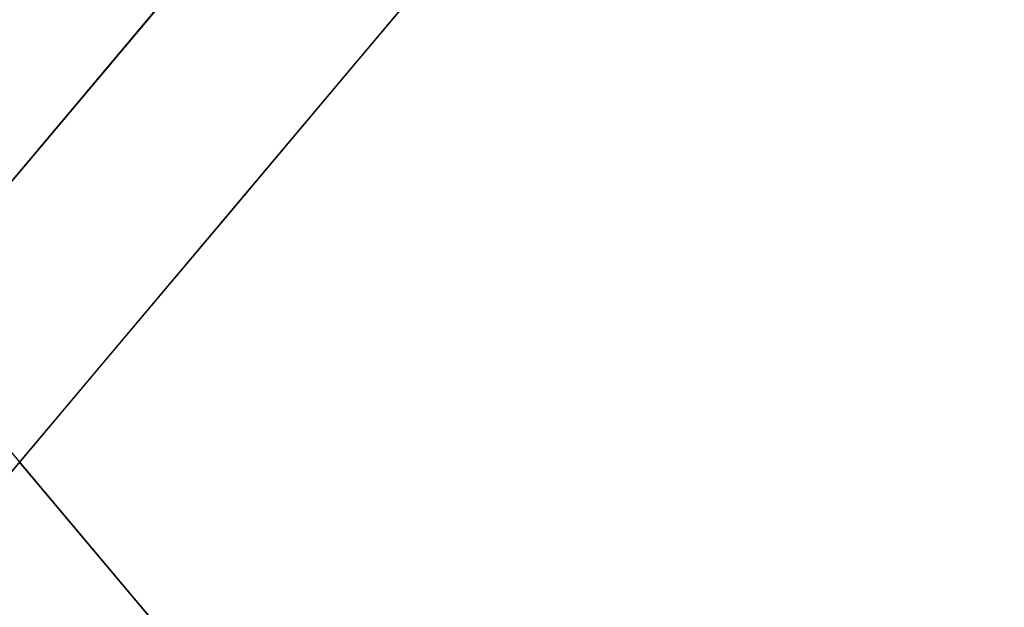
# Model space of a CAD drawing. Header units: millimetres. Extents: x -505 to -17, y -1389 to -929.
# Tile 31 of 41: x -245 to -119, y -1132 to -1056. Entities that reach past the tile are written whole.
import ezdxf

# ---------------------------------------------------------------- set-up
doc = ezdxf.new("R2010")
doc.units = ezdxf.units.MM
doc.layers.add('Herman dining chair wood', color=7, linetype='Continuous', true_color=0x000000)

msp = doc.modelspace()

# ---------------------------------------------------------------- linework, layer by layer
at = {"layer": 'Herman dining chair wood'}
for p, q in [((-434.32, -1300.13, 602.6), (-156.49, -970.07, 602.6)), ((-416.17, -1315.84, 602.6), (-137.94, -985.3, 602.6)), ((-214.06, -1038.47, 635.97), (-261.03, -1094.27, 636.71)), ((-185.49, -1041.8, 555.59), (-201.86, -1061.25, 560.63)), ((-220.33, -1045.91, 560.66), (-236.78, -1065.46, 564.8)), ((-195.85, -1054.1, 637.1), (-245.35, -1112.9, 637.29)), ((-201.86, -1061.25, 560.63), (-218.34, -1080.82, 564.79)), ((-236.78, -1065.46, 564.8), (-253.31, -1085.1, 568.07)), ((-218.34, -1080.82, 564.79), (-234.9, -1100.49, 568.06)), ((-261.03, -1094.27, 636.71), (-186.99, -1182.23, 640.97)), ((-234.9, -1100.49, 568.06), (-251.52, -1120.24, 570.44)), ((-245.35, -1112.9, 571.16), (-229.38, -1131.87, 572.25)), ((-87.74, -1300.13, 602.6), (-245.35, -1112.9, 602.6))]:
    msp.add_line(p, q, dxfattribs=at)

doc.saveas('drawing.dxf')
